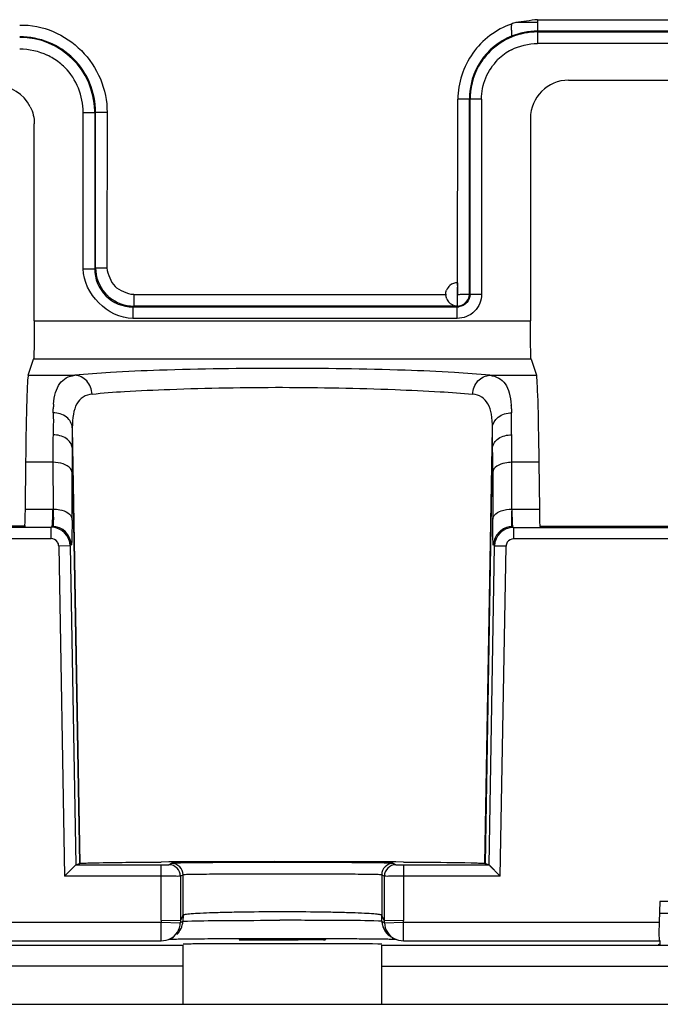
# Model space of a CAD drawing. Header units: millimetres. Extents: x 0 to 210, y 0 to 297.
# Tile 29 of 34: x 126.74 to 130.93, y 168.53 to 174.98. Entities that reach past the tile are written whole.
import ezdxf

# ---------------------------------------------------------------- set-up
doc = ezdxf.new("R2010")
doc.units = ezdxf.units.MM
doc.header["$LTSCALE"] = 19.36
doc.layers.get('0').update_dxf_attribs({"linetype": 'CONTINUOUS'})

msp = doc.modelspace()

# ---------------------------------------------------------------- linework, layer by layer
at = {"color": 9, "linetype": 'Continuous'}
for p, q in [((130.1249, 174.97832), (130.1249, 174.90342)), ((130.1249, 174.97832), (131.3502, 174.97832)), ((131.3502, 174.90342), (130.1249, 174.90342)), ((130.1249, 174.89777), (130.1249, 174.82288)), ((130.1249, 174.89777), (131.3502, 174.89777)), ((131.3502, 174.82288), (130.1249, 174.82288)), ((129.67858, 174.4571), (129.60371, 174.45709)), ((129.67858, 174.45711), (129.67877, 173.18216)), ((129.75912, 174.45711), (129.68423, 174.4571)), ((129.68442, 173.18224), (129.68423, 174.4571)), ((129.75913, 174.45712), (129.7593, 173.18223)), ((127.15351, 173.34755), (127.15365, 174.3716)), ((127.15365, 174.37159), (127.22855, 174.37156)), ((127.22855, 174.37157), (127.2284, 173.34754)), ((127.23405, 173.35319), (127.2342, 174.37157)), ((127.3091, 174.37156), (127.23421, 174.37157)), ((127.3091, 174.37156), (127.30896, 173.35317)), ((127.1535, 173.34755), (127.2284, 173.34754)), ((127.23405, 173.35319), (127.30895, 173.35318)), ((127.4837, 173.1784), (127.4837, 173.10351)), ((129.68442, 173.18224), (129.75931, 173.18226)), ((127.47804, 173.09786), (127.47804, 173.02297)), ((127.47804, 173.09786), (129.60004, 173.09786)), ((129.60085, 173.10351), (127.4837, 173.10351)), ((129.60004, 173.02297), (129.60004, 173.09786)), ((129.60004, 173.02297), (127.47804, 173.02297)), ((126.83333, 173.00638), (130.07946, 173.00638)), ((130.08365, 172.75673), (126.82915, 172.75673)), ((126.79366, 172.65024), (127.09818, 172.65024)), ((129.81462, 172.65024), (130.11914, 172.65024)), ((126.95701, 172.40495), (126.9573, 172.4311)), ((129.95552, 172.42994), (129.95579, 172.4048)), ((127.08196, 172.30683), (127.13173, 169.455)), ((129.78107, 169.455), (129.83083, 172.3067)), ((127.08079, 172.17678), (127.12837, 169.45362)), ((129.78443, 169.45362), (129.832, 172.17678)), ((126.95532, 172.08061), (126.77639, 172.08061)), ((130.1364, 172.08061), (129.95747, 172.08061)), ((127.08026, 172.0149), (127.08025, 172.02238)), ((127.08035, 171.70913), (127.08026, 172.0149)), ((129.83254, 172.0149), (129.83245, 171.70814)), ((126.7729, 171.77488), (126.95608, 171.77484)), ((129.95673, 171.77384), (130.06381, 171.77352)), ((130.06381, 171.77352), (130.13991, 171.77386)), ((116.50295, 171.65909), (126.94335, 171.65591)), ((126.94333, 171.58092), (126.94335, 171.65591)), ((126.94937, 171.65987), (126.95019, 171.66061)), ((127.08035, 171.70299), (127.08035, 171.70913)), ((129.96255, 171.65968), (129.96661, 171.65695)), ((129.96951, 171.65499), (129.96949, 171.57982)), ((116.40563, 171.58414), (126.94333, 171.58092)), ((127.06825, 171.53309), (126.99329, 171.5318)), ((126.99329, 171.5318), (127.03053, 169.37058)), ((129.91949, 171.53088), (129.84453, 171.53217)), ((129.88227, 169.37058), (129.91949, 171.53088)), ((136.9642, 171.57823), (129.96949, 171.57982)), ((127.66395, 169.08215), (127.66405, 169.44557)), ((127.7299, 169.45393), (127.71404, 169.446)), ((129.19876, 169.446), (129.1829, 169.45393)), ((129.24875, 169.44557), (129.24885, 169.08215)), ((127.66404, 169.37058), (127.03053, 169.37058)), ((127.78902, 169.371), (127.78898, 169.07996)), ((127.80489, 169.37893), (127.78902, 169.371)), ((129.12378, 169.371), (129.10791, 169.37893)), ((129.12382, 169.07996), (129.12378, 169.371)), ((129.88227, 169.37058), (129.24875, 169.37058)), ((127.78898, 169.07996), (127.78852, 169.06667)), ((127.80651, 169.11521), (127.80512, 169.07547)), ((129.10766, 169.07589), (129.10629, 169.11521)), ((129.12428, 169.06666), (129.12382, 169.07996)), ((129.24916, 169.07101), (129.24877, 169.08214)), ((127.43192, 169.07084), (127.66366, 169.071)), ((127.66361, 168.94603), (127.66361, 169.071)), ((127.66366, 169.07102), (127.78852, 169.06666)), ((127.78852, 169.06667), (127.80359, 169.07461)), ((129.10921, 169.07461), (129.12428, 169.06666)), ((129.12428, 169.06666), (129.24916, 169.07102)), ((129.24916, 169.07101), (130.92142, 169.07079)), ((129.24918, 168.94603), (129.24918, 169.07101)), ((128.17046, 168.96113), (128.17708, 168.9545)), ((128.29276, 168.95394), (128.35367, 168.95391)), ((128.35367, 168.96159), (128.35367, 168.95391)), ((128.55923, 168.95391), (128.55923, 168.96162)), ((128.6164, 168.95394), (128.55923, 168.95391)), ((128.7358, 168.95451), (128.7425, 168.96121)), ((127.80645, 168.78246), (123.64877, 168.78242)), ((129.10645, 168.78246), (132.88636, 168.78242))]:
    msp.add_line(p, q, dxfattribs=at)
at = {"color": 6, "linetype": 'Continuous'}
for p, q in [((130.32927, 174.58216), (131.3502, 174.58216)), ((129.60178, 173.25645), (129.60371, 174.45713)), ((127.22859, 174.37157), (127.22841, 174.38318)), ((126.83333, 173.00638), (126.83351, 174.29706)), ((130.07928, 174.33247), (130.07946, 173.00638)), ((127.4837, 173.1784), (129.53099, 173.17959)), ((129.60004, 173.09838), (129.60004, 173.09786)), ((126.79366, 172.65024), (126.82915, 172.75673)), ((130.08365, 172.75673), (130.11914, 172.65024)), ((126.77639, 172.08061), (126.7729, 171.77488)), ((126.95532, 172.08061), (126.95608, 171.77484)), ((129.95673, 171.77384), (129.95747, 172.08061)), ((130.13991, 171.77386), (130.1364, 172.08061)), ((126.77031, 171.66166), (117.70225, 171.66442)), ((126.77127, 171.66067), (126.77028, 171.66166)), ((129.96951, 171.65499), (136.96289, 171.65288)), ((136.95721, 171.65855), (130.14249, 171.66063)), ((127.06825, 171.53309), (127.10423, 169.44557)), ((129.80856, 169.44557), (129.84453, 171.53217)), ((127.65836, 169.46392), (127.6636, 169.46396)), ((129.24919, 169.46396), (129.25442, 169.46392)), ((127.03053, 169.37058), (127.10424, 169.44556)), ((127.07207, 169.41276), (127.09143, 169.43269)), ((127.09143, 169.43269), (127.09849, 169.43975)), ((127.10267, 169.444), (127.10424, 169.44556)), ((127.10424, 169.44557), (127.12837, 169.45366)), ((127.10424, 169.44557), (127.66401, 169.44557)), ((129.24878, 169.44557), (129.80855, 169.44557)), ((129.78107, 169.45493), (129.78443, 169.45366)), ((129.78443, 169.45366), (129.80855, 169.44557)), ((129.88227, 169.37058), (129.80857, 169.44557)), ((129.8101, 169.44397), (129.80857, 169.44557)), ((129.82123, 169.43254), (129.81429, 169.43972)), ((129.84082, 169.41283), (129.82123, 169.43254)), ((127.80651, 169.37979), (127.80491, 169.37893)), ((127.80651, 169.11521), (127.80651, 169.37979)), ((129.10627, 169.37979), (129.10627, 169.11521)), ((129.10789, 169.37893), (129.10627, 169.37979)), ((130.92614, 169.20584), (130.92142, 169.07079)), ((132.23635, 169.20584), (130.92614, 169.20584)), ((127.78898, 169.07996), (127.66395, 169.08215)), ((127.78898, 169.07996), (127.80489, 169.11177)), ((127.80359, 169.07461), (127.80512, 169.07547)), ((127.80489, 169.11177), (127.80624, 169.11466)), ((127.80624, 169.11466), (127.80651, 169.11521)), ((128.40152, 169.08243), (128.40746, 169.08244)), ((128.40746, 169.08244), (128.43961, 169.08246)), ((128.44844, 169.08246), (128.43961, 169.08246)), ((128.45651, 169.0825), (128.44844, 169.08246)), ((129.10629, 169.11521), (129.10791, 169.11177)), ((129.10766, 169.07589), (129.10921, 169.07461)), ((129.12382, 169.07996), (129.10791, 169.11177)), ((129.24885, 169.08215), (129.12382, 169.07996)), ((130.92745, 169.13019), (132.23504, 169.13019)), ((125.71953, 169.07113), (127.43192, 169.07084)), ((127.66361, 168.94603), (125.72166, 168.94603)), ((127.76201, 168.95766), (127.71335, 168.95651)), ((127.737, 168.96841), (127.72193, 168.96046)), ((127.87105, 168.95919), (127.84308, 168.95889)), ((127.90419, 168.9595), (127.87105, 168.95919)), ((127.91257, 168.95957), (127.90419, 168.9595)), ((129.12452, 168.95831), (129.10658, 168.95857)), ((129.14037, 168.95806), (129.12452, 168.95831)), ((129.15431, 168.95781), (129.14037, 168.95806)), ((129.19894, 168.95676), (129.15431, 168.95781)), ((129.1758, 168.96841), (129.19087, 168.96046)), ((130.92368, 168.94603), (129.24918, 168.94603)), ((130.92871, 168.92298), (130.92871, 168.94997))]:
    msp.add_line(p, q, dxfattribs=at)
at = {"color": 7, "linetype": 'Continuous'}
for p, q in [((129.60184, 173.2379), (129.60174, 173.22771)), ((129.60174, 173.22771), (129.60199, 173.20172)), ((129.60197, 173.19764), (129.60174, 173.22766)), ((129.60183, 173.25645), (129.60188, 173.25645)), ((128.35367, 168.95391), (128.55923, 168.95391)), ((123.69799, 168.91995), (127.80645, 168.91995)), ((127.80645, 168.53246), (127.80645, 168.91995)), ((129.10645, 168.91995), (132.83539, 168.91996)), ((129.10645, 168.53246), (129.10645, 168.91995)), ((130.92008, 168.92298), (130.9202, 168.92625)), ((130.92019, 168.92625), (130.92871, 168.92625)), ((117.92042, 168.53246), (139.11319, 168.53246))]:
    msp.add_line(p, q, dxfattribs=at)
at = {"color": 6, "linetype": 'Continuous'}
for points in [[(127.03053, 169.37058), (127.04626, 169.38639), (127.06014, 169.40069)], [(129.88227, 169.37058), (129.86674, 169.38657), (129.85269, 169.40069)]]:
    msp.add_lwpolyline(points, dxfattribs=at)
at = {"color": 9, "linetype": 'Continuous'}
for centre, radius, start, end in [((130.12501, 174.45675), 0.52164, 105.684146, 108.996936), ((130.04129, 143.34202), 31.61699, 89.848487, 90.103835), ((126.74357, 174.37586), 0.48971, 359.498291, 90.662484), ((130.12088, 174.46245), 0.44011, 112.117896, 180.692642), ((127.47761, 173.34707), 0.24922, 179.901037, 270.099671), ((129.60003, 173.18663), 0.08877, 270.010203, 277.436797), ((127.58363, 172.40488), 0.62691, 174.825232, 177.605298), ((129.31175, 172.40384), 0.64433, 2.319805, 4.618373), ((177.90749, 171.78522), 50.82821, 179.412101, 179.558614), ((72.7494, 171.72903), 57.08436, 0.449414, 0.579826), ((151.76345, 172.09619), 24.80813, 179.620811, 180.035978), ((103.29903, 172.09064), 26.65844, 359.978444, 0.365038), ((148.45454, 172.0248), 21.37429, 179.592599, 180.006496), ((109.74119, 172.02893), 20.09136, 359.959992, 0.421626), ((126.94324, 171.53087), 0.12503, 1.017219, 89.949814), ((126.95023, 171.53565), 0.12496, 1.012883, 90.019227), ((129.96955, 171.52995), 0.12504, 90.018631, 178.981662), ((129.96256, 171.53472), 0.12496, 90.008509, 103.980244), ((127.71402, 169.371), 0.075, 0.00726, 89.986193), ((127.7135, 169.48683), 0.03676, 296.496368, 299.354414), ((127.73153, 169.37981), 0.07498, 359.981497, 90.006093), ((129.18127, 169.37981), 0.07498, 89.993907, 180.018503), ((129.19878, 169.371), 0.075, 90.013807, 179.99274), ((129.1993, 169.48683), 0.03676, 240.645586, 243.50363), ((128.17698, 169.08016), 0.12566, 270.043998, 286.182564), ((128.73596, 169.08042), 0.12591, 250.137924, 269.929509)]:
    msp.add_arc(centre, radius, start, end, dxfattribs=at)
at = {"color": 6, "linetype": 'Continuous'}
for centre, radius, start, end in [((130.12446, 174.45577), 0.44208, 89.918765, 112.524518), ((126.73903, 174.37273), 0.48957, 1.226754, 90.094642), ((130.12431, 174.45761), 0.44037, 134.722462, 146.941553), ((130.12475, 174.45719), 0.36601, 117.606027, 134.751555), ((126.70658, 174.31439), 0.48096, 58.540184, 63.98812), ((126.74613, 174.37897), 0.40523, 44.810572, 58.54474), ((130.32925, 174.33219), 0.24997, 89.996154, 179.935153), ((126.58358, 174.29671), 0.24992, 26.557035, 90.011498), ((130.12519, 174.45757), 0.44121, 177.152884, 180.060827), ((127.48392, 173.35336), 0.24988, 225.096183, 230.199392), ((129.60131, 173.17985), 0.07585, 203.065766, 225.148334), ((129.60293, 173.18147), 0.07813, 225.143364, 233.041998), ((129.60188, 173.18022), 0.07655, 248.079377, 269.463407), ((129.59897, 173.18452), 0.08115, 300.200039, 307.313992), ((128.40334, 51.04373), 118.42254, 89.9743291, 90.3579048), ((128.46921, 37.16165), 132.3046, 89.662219, 90.0055475), ((127.68043, 169.08085), 0.12481, 352.466731, 357.526605), ((129.23379, 169.08095), 0.12623, 182.300304, 193.214083), ((127.66361, 169.071), 0.12498, 297.813823, 358.01013), ((127.67813, 169.08115), 0.12713, 346.611914, 352.468233), ((129.24918, 169.071), 0.12498, 181.992237, 242.186264), ((127.81685, 165.25541), 3.70274, 91.159889, 91.60689), ((127.678, 169.08547), 0.13128, 293.184012, 296.713848), ((127.68113, 169.07919), 0.12427, 296.724242, 298.015441), ((127.68498, 169.07202), 0.11613, 298.003618, 300.211208), ((127.91284, 160.38839), 8.5707, 90.843351, 91.142855), ((127.96794, 157.55826), 11.40126, 90.762161, 91.034946), ((127.6789, 169.0811), 0.1264, 313.988397, 324.830855), ((128.02694, 152.50452), 16.45539, 90.640222, 90.83657), ((128.44395, 96.23901), 72.7225, 89.9900961, 90.4186607), ((128.87627, 152.18737), 16.77278, 89.213228, 89.360008), ((128.90045, 153.64297), 15.31686, 89.162917, 89.376435), ((129.0143, 161.21759), 7.74138, 88.849943, 89.186462), ((129.10805, 165.76219), 3.19582, 88.356848, 88.895042)]:
    msp.add_arc(centre, radius, start, end, dxfattribs=at)
at = {"color": 7, "linetype": 'Continuous'}
for centre, radius, start, end in [((130.41549, 173.22739), 0.81375, 179.255615, 179.98146), ((128.17717, 169.07922), 0.12471, 286.182564, 288.720241)]:
    msp.add_arc(centre, radius, start, end, dxfattribs=at)
at = {"color": 6, "linetype": 'Continuous'}
for centre, major_axis, start_param, end_param in [((126.79461, 171.40201), (0.00019, 1.24994), 0.0523625, 0.9969023), ((130.11818, 171.40201), (-0.00019, 1.24994), -0.9969023, -0.0523625)]:
    msp.add_ellipse(centre, major_axis=major_axis, ratio=0.0174544, start_param=start_param, end_param=end_param, dxfattribs=at)
at = {"color": 9, "linetype": 'Continuous'}
for points, knots in [([(126.73788, 174.94279), (126.812, 174.94664), (126.96303, 174.9136), (127.15161, 174.78597), (127.279, 174.5963), (127.31027, 174.44587), (127.3091, 174.37156)], [0, 0, 0, 0, 0.2496425, 0.4998548, 0.7500248, 1, 1, 1, 1]), ([(129.9552, 174.94999), (129.95424, 174.94042), (129.95368, 174.92235), (129.95495, 174.8981), (129.95431, 174.88146), (129.95628, 174.8724), (129.95522, 174.87005)], [0, 0, 0, 0, 0.3608889, 0.6783193, 0.9034271, 1, 1, 1, 1]), ([(129.7593, 173.18223), (129.75931, 173.14151), (129.72622, 173.05604), (129.64075, 173.02297), (129.60004, 173.02297)], [0, 0, 0, 0, 0.5000297, 1, 1, 1, 1]), ([(129.68442, 173.18223), (129.68442, 173.16232), (129.67036, 173.12077), (129.63109, 173.10116), (129.61152, 173.09861)], [0, 0, 0, 0, 0.5022474, 1, 1, 1, 1]), ([(129.81462, 172.65024), (129.73726, 172.65855), (129.55246, 172.67181), (129.09971, 172.6906), (128.45638, 172.69857), (127.81305, 172.69062), (127.36032, 172.6718), (127.17553, 172.65857), (127.09818, 172.65024)], [0, 0, 0, 0, 0.0858535, 0.2043453, 0.5000091, 0.7956667, 0.9141508, 1, 1, 1, 1]), ([(126.95923, 172.46154), (126.9614, 172.48752), (126.9689, 172.53443), (126.99531, 172.5961), (127.04072, 172.63748), (127.07875, 172.64781), (127.09818, 172.65024)], [0, 0, 0, 0, 0.3052822, 0.5531511, 0.7706307, 1, 1, 1, 1]), ([(127.21108, 172.52713), (127.21007, 172.55805), (127.18751, 172.61973), (127.12707, 172.64952), (127.09818, 172.65024)], [0, 0, 0, 0, 0.517102, 1, 1, 1, 1]), ([(129.70171, 172.52713), (129.70273, 172.55805), (129.72529, 172.61973), (129.78573, 172.64952), (129.81462, 172.65024)], [0, 0, 0, 0, 0.5171009, 1, 1, 1, 1]), ([(129.81462, 172.65024), (129.83434, 172.64777), (129.87301, 172.63716), (129.91879, 172.59435), (129.94489, 172.5308), (129.95206, 172.48256), (129.95402, 172.45581)], [0, 0, 0, 0, 0.2277399, 0.4442482, 0.6927156, 1, 1, 1, 1]), ([(127.21108, 172.52713), (127.28198, 172.53518), (127.45143, 172.54715), (127.8665, 172.56578), (128.45642, 172.57639), (129.04628, 172.56396), (129.46128, 172.54556), (129.63074, 172.5344), (129.70171, 172.52713)], [0, 0, 0, 0, 0.0858748, 0.2043061, 0.5000548, 0.7957037, 0.9141415, 1, 1, 1, 1]), ([(127.21108, 172.52713), (127.19057, 172.52496), (127.14994, 172.51287), (127.10533, 172.46279), (127.08528, 172.39049), (127.0822, 172.33671), (127.08196, 172.30672)], [0, 0, 0, 0, 0.2189638, 0.4291133, 0.6817032, 1, 1, 1, 1]), ([(129.83084, 172.30672), (129.83059, 172.3367), (129.82751, 172.39048), (129.80747, 172.46279), (129.76286, 172.51286), (129.72223, 172.52497), (129.70171, 172.52713)], [0, 0, 0, 0, 0.3183011, 0.5708913, 0.7810369, 1, 1, 1, 1]), ([(126.95701, 172.40495), (126.95741, 172.39381), (126.95853, 172.34561), (126.95749, 172.29738), (126.95586, 172.26037)], [0, 0, 0, 0, 0.2313935, 1, 1, 1, 1]), ([(127.08196, 172.30671), (127.08111, 172.333), (127.04707, 172.38878), (126.98764, 172.40469), (126.95701, 172.40495)], [0, 0, 0, 0, 0.4620325, 1, 1, 1, 1]), ([(129.83084, 172.3067), (129.83169, 172.333), (129.86569, 172.38876), (129.92517, 172.40468), (129.95579, 172.4048)], [0, 0, 0, 0, 0.4621484, 1, 1, 1, 1]), ([(129.95694, 172.26048), (129.95637, 172.27338), (129.95464, 172.32146), (129.95452, 172.36961), (129.95579, 172.4048)], [0, 0, 0, 0, 0.2681888, 1, 1, 1, 1]), ([(127.08079, 172.17678), (127.07974, 172.20017), (127.04126, 172.24941), (126.98599, 172.26035), (126.95586, 172.26037)], [0, 0, 0, 0, 0.4373521, 1, 1, 1, 1]), ([(129.832, 172.17678), (129.83305, 172.20017), (129.87156, 172.24941), (129.9268, 172.26036), (129.95694, 172.26049)], [0, 0, 0, 0, 0.437241, 1, 1, 1, 1]), ([(127.08026, 172.0149), (127.07975, 172.02366), (127.06709, 172.0505), (127.01942, 172.07464), (126.97801, 172.08062), (126.95532, 172.08061)], [0, 0, 0, 0, 0.1740107, 0.549837, 1, 1, 1, 1]), ([(129.95747, 172.08061), (129.94233, 172.08062), (129.89663, 172.07722), (129.83447, 172.04834), (129.83254, 172.0149)], [0, 0, 0, 0, 0.3114467, 1, 1, 1, 1]), ([(126.95019, 171.66061), (126.95086, 171.66112), (126.95085, 171.66451), (126.95189, 171.67015), (126.95225, 171.68007), (126.95323, 171.69957), (126.95431, 171.73167), (126.95547, 171.75923), (126.95608, 171.77484)], [0, 0, 0, 0, 0.021943, 0.0756491, 0.1607236, 0.2760879, 0.5907352, 1, 1, 1, 1]), ([(126.95608, 171.77484), (126.97118, 171.7748), (127.01669, 171.7713), (127.07842, 171.7424), (127.08035, 171.70913)], [0, 0, 0, 0, 0.3118401, 1, 1, 1, 1]), ([(126.95608, 171.77484), (126.9571, 171.74729), (126.95909, 171.70917), (126.95689, 171.67095), (126.95764, 171.66039)], [0, 0, 0, 0, 0.722525, 1, 1, 1, 1]), ([(129.83245, 171.70814), (129.83298, 171.71723), (129.84585, 171.74356), (129.89281, 171.76771), (129.93379, 171.77378), (129.95673, 171.77384)], [0, 0, 0, 0, 0.1815666, 0.5430017, 1, 1, 1, 1]), ([(129.95673, 171.77384), (129.95572, 171.74631), (129.95365, 171.70822), (129.95603, 171.67002), (129.9552, 171.65947)], [0, 0, 0, 0, 0.7224916, 1, 1, 1, 1]), ([(129.95673, 171.77384), (129.95735, 171.75825), (129.95849, 171.7307), (129.95959, 171.69862), (129.9606, 171.67913), (129.96094, 171.66923), (129.96197, 171.66357), (129.9619, 171.66021), (129.96255, 171.65968)], [0, 0, 0, 0, 0.4093317, 0.7240278, 0.8394096, 0.9244901, 0.9781742, 1, 1, 1, 1]), ([(127.08035, 171.70299), (127.08033, 171.6804), (127.08011, 171.64046), (127.07945, 171.59406), (127.07829, 171.56585), (127.07771, 171.55172), (127.07641, 171.54335), (127.07613, 171.53867), (127.07522, 171.53779)], [0, 0, 0, 0, 0.4095943, 0.7245684, 0.8395389, 0.9237904, 0.9769832, 1, 1, 1, 1]), ([(129.83758, 171.53686), (129.83664, 171.53779), (129.83637, 171.54263), (129.83504, 171.55133), (129.83446, 171.56601), (129.83328, 171.59529), (129.83264, 171.64338), (129.83245, 171.68475), (129.83245, 171.70814)], [0, 0, 0, 0, 0.0230165, 0.0762861, 0.1606935, 0.2758746, 0.5911054, 1, 1, 1, 1]), ([(129.93238, 171.65598), (129.90588, 171.64939), (129.85698, 171.61775), (129.83804, 171.56312), (129.83758, 171.53686)], [0, 0, 0, 0, 0.5096677, 1, 1, 1, 1]), ([(127.66401, 169.44557), (127.6757, 169.44557), (127.69213, 169.44707), (127.70926, 169.44455), (127.71404, 169.446)], [0, 0, 0, 0, 0.7007932, 1, 1, 1, 1]), ([(128.4564, 169.46102), (128.36478, 169.46102), (128.23169, 169.46082), (128.06215, 169.46004), (127.95414, 169.45933), (127.86508, 169.45836), (127.80422, 169.45763), (127.76758, 169.45658), (127.74946, 169.4564), (127.73848, 169.45517), (127.73284, 169.45554), (127.73152, 169.45479)], [0, 0, 0, 0, 0.3791334, 0.5507224, 0.7016134, 0.8260572, 0.919379, 0.9532377, 0.9780874, 0.9937122, 1, 1, 1, 1]), ([(129.18128, 169.45479), (129.17995, 169.45554), (129.17432, 169.45517), (129.16333, 169.4564), (129.14522, 169.45658), (129.10858, 169.45763), (129.04771, 169.45836), (128.95866, 169.45933), (128.85065, 169.46004), (128.68111, 169.46082), (128.54802, 169.46102), (128.4564, 169.46102)], [0, 0, 0, 0, 0.0062878, 0.0219126, 0.0467622, 0.0806209, 0.1739427, 0.2983865, 0.4492775, 0.6208665, 1, 1, 1, 1]), ([(129.19876, 169.446), (129.20004, 169.44553), (129.20521, 169.44624), (129.22166, 169.44502), (129.2371, 169.44557), (129.24878, 169.44557)], [0, 0, 0, 0, 0.0817072, 0.2995043, 1, 1, 1, 1]), ([(127.78902, 169.371), (127.77665, 169.36958), (127.73481, 169.37222), (127.69325, 169.37063), (127.66404, 169.37058)], [0, 0, 0, 0, 0.2989917, 1, 1, 1, 1]), ([(128.4564, 169.38537), (128.37425, 169.38537), (128.25493, 169.38519), (128.10293, 169.3845), (128.0061, 169.38385), (127.92626, 169.38299), (127.87168, 169.38233), (127.83884, 169.38139), (127.8226, 169.38123), (127.81275, 169.38013), (127.8077, 169.38046), (127.80651, 169.37979)], [0, 0, 0, 0, 0.379146, 0.5507442, 0.7015821, 0.8260595, 0.9193814, 0.9532392, 0.9780733, 0.9937054, 1, 1, 1, 1]), ([(129.10629, 169.37979), (129.1051, 169.38046), (129.10005, 169.38013), (129.0902, 169.38123), (129.07396, 169.38139), (129.04112, 169.38233), (128.98654, 169.38299), (128.9067, 169.38385), (128.80987, 169.3845), (128.65787, 169.38519), (128.53854, 169.38537), (128.4564, 169.38537)], [0, 0, 0, 0, 0.006294, 0.0219252, 0.0467585, 0.0806157, 0.1739371, 0.2984145, 0.4492527, 0.6208518, 1, 1, 1, 1]), ([(129.24876, 169.37058), (129.21955, 169.37063), (129.17798, 169.37215), (129.13616, 169.36965), (129.12378, 169.371)], [0, 0, 0, 0, 0.7010117, 1, 1, 1, 1]), ([(128.17708, 168.9545), (128.16428, 168.95285), (128.25409, 168.95543), (128.26711, 168.95397), (128.29276, 168.95394)], [0, 0, 0, 0, 0.3348055, 1, 1, 1, 1]), ([(128.7358, 168.95451), (128.73664, 168.95408), (128.72859, 168.95486), (128.72455, 168.95397), (128.71, 168.95431), (128.68879, 168.954), (128.65644, 168.95403), (128.63024, 168.95396), (128.6164, 168.95394)], [0, 0, 0, 0, 0.0236499, 0.0940089, 0.2025824, 0.337251, 0.6521052, 1, 1, 1, 1])]:
    msp.add_open_spline(points, degree=3, knots=knots, dxfattribs=at)
at = {"color": 6, "linetype": 'Continuous'}
for points, knots in [([(129.9552, 174.94999), (129.85553, 174.91488), (129.71727, 174.81121), (129.6236, 174.61796), (129.60402, 174.51065), (129.60371, 174.45713)], [0, 0, 0, 0, 0.4967955, 0.748395, 1, 1, 1, 1]), ([(130.1249, 174.97832), (130.10119, 174.9782), (130.05484, 174.96572), (130.00687, 174.96516), (129.98399, 174.95896)], [0, 0, 0, 0, 0.500008, 1, 1, 1, 1]), ([(129.75913, 174.45712), (129.75793, 174.50495), (129.77845, 174.60192), (129.83373, 174.6828), (129.86707, 174.71712)], [0, 0, 0, 0, 0.4999722, 1, 1, 1, 1]), ([(127.15365, 174.3716), (127.15248, 174.42536), (127.13172, 174.53328), (127.07201, 174.62698), (127.03362, 174.66456)], [0, 0, 0, 0, 0.5002593, 1, 1, 1, 1]), ([(127.47804, 173.02297), (127.39635, 173.02203), (127.23456, 173.10486), (127.15419, 173.26585), (127.15351, 173.34755)], [0, 0, 0, 0, 0.4999717, 1, 1, 1, 1]), ([(127.30896, 173.35317), (127.30899, 173.33095), (127.32608, 173.28847), (127.34582, 173.24778), (127.36147, 173.23199)], [0, 0, 0, 0, 0.4998049, 1, 1, 1, 1]), ([(127.4837, 173.1784), (127.46128, 173.17849), (127.41874, 173.19673), (127.37729, 173.21604), (127.36147, 173.23199)], [0, 0, 0, 0, 0.4995381, 1, 1, 1, 1]), ([(129.60154, 173.17963), (129.61102, 173.18016), (129.63676, 173.18121), (129.66251, 173.182), (129.67877, 173.18216)], [0, 0, 0, 0, 0.3685696, 1, 1, 1, 1]), ([(126.83332, 173.00638), (126.83331, 172.97549), (126.8328, 172.91821), (126.83319, 172.84224), (126.82966, 172.7905), (126.83153, 172.7639), (126.82914, 172.75673)], [0, 0, 0, 0, 0.3710097, 0.6891419, 0.9092031, 1, 1, 1, 1]), ([(130.08365, 172.75673), (130.08126, 172.7639), (130.08314, 172.7905), (130.07961, 172.84224), (130.08, 172.91821), (130.07948, 172.97549), (130.07948, 173.00637)], [0, 0, 0, 0, 0.0908042, 0.3108671, 0.6289951, 1, 1, 1, 1]), ([(126.7729, 171.77488), (126.77276, 171.76262), (126.77216, 171.72705), (126.7719, 171.69142), (126.77028, 171.66815)], [0, 0, 0, 0, 0.3445399, 1, 1, 1, 1]), ([(130.14104, 171.70653), (130.14092, 171.71136), (130.14043, 171.73381), (130.14011, 171.75625), (130.13991, 171.77386)], [0, 0, 0, 0, 0.2154377, 1, 1, 1, 1]), ([(126.77028, 171.66815), (126.77035, 171.66713), (126.77075, 171.66475), (126.77021, 171.66172), (126.77127, 171.66067)], [0, 0, 0, 0, 0.408797, 1, 1, 1, 1]), ([(130.14252, 171.66729), (130.14236, 171.66955), (130.14165, 171.68262), (130.1413, 171.69571), (130.14104, 171.70653)], [0, 0, 0, 0, 0.17349, 1, 1, 1, 1]), ([(130.14152, 171.65963), (130.14169, 171.6598), (130.14215, 171.66252), (130.14236, 171.66495), (130.14252, 171.66729)], [0, 0, 0, 0, 0.0924592, 1, 1, 1, 1]), ([(127.1828, 169.45788), (127.20786, 169.45864), (127.36636, 169.46191), (127.5249, 169.46304), (127.65836, 169.46392)], [0, 0, 0, 0, 0.1581381, 1, 1, 1, 1]), ([(129.25442, 169.46392), (129.30759, 169.46357), (129.46611, 169.46221), (129.62467, 169.46109), (129.73, 169.45788)], [0, 0, 0, 0, 0.3353501, 1, 1, 1, 1]), ([(127.12837, 169.45366), (127.12897, 169.45386), (127.13001, 169.45381), (127.13065, 169.45465), (127.13095, 169.45472)], [0, 0, 0, 0, 0.6683514, 1, 1, 1, 1]), ([(127.13173, 169.45493), (127.13621, 169.45687), (127.15401, 169.45564), (127.17063, 169.45751), (127.1828, 169.45788)], [0, 0, 0, 0, 0.2861217, 1, 1, 1, 1]), ([(129.73, 169.45788), (129.74217, 169.45751), (129.75879, 169.45563), (129.77659, 169.45687), (129.78107, 169.45493)], [0, 0, 0, 0, 0.7139408, 1, 1, 1, 1]), ([(127.80535, 169.07546), (127.80772, 169.07709), (127.81909, 169.07557), (127.82882, 169.07725), (127.83629, 169.0775)], [0, 0, 0, 0, 0.2774599, 1, 1, 1, 1]), ([(128.45618, 169.13755), (128.37405, 169.13753), (128.25473, 169.13681), (128.10277, 169.13406), (128.00595, 169.13142), (127.92619, 169.12818), (127.87152, 169.12502), (127.83887, 169.12199), (127.82233, 169.12013), (127.81289, 169.11799), (127.80712, 169.11662), (127.80651, 169.11521)], [0, 0, 0, 0, 0.3785296, 0.5498465, 0.7004511, 0.8247765, 0.9180756, 0.9519967, 0.9769742, 0.9929015, 1, 1, 1, 1]), ([(127.83629, 169.0775), (127.90773, 169.07993), (128.09618, 169.08124), (128.28459, 169.08232), (128.40152, 169.08243)], [0, 0, 0, 0, 0.3793725, 1, 1, 1, 1]), ([(129.10629, 169.11521), (129.10568, 169.11662), (129.0999, 169.11798), (129.09046, 169.12013), (129.07391, 169.122), (129.04123, 169.12503), (128.98652, 169.12819), (128.9067, 169.13142), (128.8098, 169.13407), (128.65775, 169.13681), (128.53837, 169.13754), (128.45618, 169.13755)], [0, 0, 0, 0, 0.0070985, 0.0230273, 0.0480079, 0.0819337, 0.175245, 0.2995836, 0.450198, 0.6215159, 1, 1, 1, 1]), ([(129.08425, 169.07752), (129.00653, 169.08035), (128.79723, 169.0812), (128.58799, 169.08246), (128.45651, 169.0825)], [0, 0, 0, 0, 0.3716387, 1, 1, 1, 1]), ([(129.10764, 169.07588), (129.10579, 169.07706), (129.0973, 169.07613), (129.08987, 169.07731), (129.08425, 169.07752)], [0, 0, 0, 0, 0.2803713, 1, 1, 1, 1]), ([(130.92142, 169.07079), (130.9212, 169.06472), (130.92049, 169.04173), (130.9201, 169.01872), (130.9201, 169.00178)], [0, 0, 0, 0, 0.2639003, 1, 1, 1, 1]), ([(129.06361, 168.95911), (128.85185, 168.96149), (128.43607, 168.96195), (128.02028, 168.96125), (127.81629, 168.95851)], [0, 0, 0, 0, 0.5093398, 1, 1, 1, 1]), ([(129.06714, 168.95892), (129.02611, 168.95938), (128.82257, 168.96107), (128.61903, 168.9615), (128.45652, 168.96151)], [0, 0, 0, 0, 0.2016026, 1, 1, 1, 1]), ([(130.9201, 169.00178), (130.9201, 168.99397), (130.9203, 168.9807), (130.9206, 168.96178), (130.92202, 168.95362), (130.92241, 168.94582), (130.92368, 168.94603)], [0, 0, 0, 0, 0.4174582, 0.7344816, 0.9312441, 1, 1, 1, 1])]:
    msp.add_open_spline(points, degree=3, knots=knots, dxfattribs=at)
at = {"color": 9, "linetype": 'Continuous'}
for points in [[(130.12489, 174.90251), (130.0673, 174.90302), (130.00854, 174.89182), (129.95517, 174.87017)], [(126.98477, 171.55887), (126.97588, 171.57175), (126.95897, 171.58081), (126.94333, 171.58092)], [(126.99329, 171.5318), (126.99312, 171.54126), (126.99003, 171.55101), (126.98477, 171.55887)], [(129.92802, 171.55797), (129.92275, 171.55011), (129.91966, 171.54035), (129.91949, 171.53088)], [(129.96949, 171.57982), (129.95386, 171.58), (129.93693, 171.57081), (129.92802, 171.55797)], [(127.66395, 169.08215), (127.66382, 169.07844), (127.66398, 169.0747), (127.66357, 169.07101)]]:
    msp.add_open_spline(points, degree=3, dxfattribs=at)
at = {"color": 6, "linetype": 'Continuous'}
for points in [[(129.95511, 174.86413), (129.9031, 174.84251), (129.85446, 174.81014), (129.81443, 174.77051)], [(129.95515, 174.78154), (130.00688, 174.80829), (130.06668, 174.82154), (130.1249, 174.82288)], [(126.73788, 174.78735), (126.79927, 174.78694), (126.86236, 174.7736), (126.91751, 174.74663)], [(129.75525, 174.69786), (129.71351, 174.63373), (129.68832, 174.5559), (129.68452, 174.47948)], [(126.80713, 174.40845), (126.82419, 174.37432), (126.83345, 174.33522), (126.83351, 174.29706)], [(127.23405, 173.35316), (127.2341, 173.29428), (127.25764, 173.23211), (127.29661, 173.18798)], [(129.53154, 173.15013), (129.52391, 173.16806), (129.5237, 173.19052), (129.53098, 173.20859)], [(129.55288, 173.23871), (129.54335, 173.23075), (129.53561, 173.22011), (129.53097, 173.2086)], [(129.60183, 173.25645), (129.58447, 173.25645), (129.5662, 173.24983), (129.55288, 173.23871)], [(127.29661, 173.18798), (127.3001, 173.18402), (127.3036, 173.17995), (127.30788, 173.17686)], [(127.32397, 173.16139), (127.36748, 173.12514), (127.42707, 173.10356), (127.4837, 173.10351)], [(129.64816, 173.11998), (129.66673, 173.13413), (129.67954, 173.15878), (129.68047, 173.18211)], [(129.5733, 173.10921), (129.56713, 173.11169), (129.56126, 173.11504), (129.55595, 173.11904)], [(129.60086, 173.10322), (129.60762, 173.10343), (129.61439, 173.10451), (129.62089, 173.10636)], [(129.62089, 173.10636), (129.62747, 173.10824), (129.63388, 173.11095), (129.63979, 173.11439)], [(127.78224, 169.00829), (127.79138, 169.02127), (127.79813, 169.03627), (127.8018, 169.05172)], [(129.1109, 169.0521), (129.11837, 169.02023), (129.14071, 168.9896), (129.16878, 168.97276)], [(127.72193, 168.96046), (127.70422, 168.95111), (127.68364, 168.94603), (127.66361, 168.94603)], [(129.24917, 168.94603), (129.22915, 168.94603), (129.20857, 168.95112), (129.19087, 168.96046)]]:
    msp.add_open_spline(points, degree=3, dxfattribs=at)
at = {"color": 7, "linetype": 'Continuous'}
for points, knots in [([(129.60188, 173.25645), (129.60142, 173.25643), (129.60079, 173.25424), (129.60169, 173.25301), (129.60186, 173.25188)], [0, 0, 0, 0, 0.2883274, 1, 1, 1, 1]), ([(129.60189, 173.25195), (129.60183, 173.25308), (129.60164, 173.25406), (129.60144, 173.25645), (129.60183, 173.25645)], [0, 0, 0, 0, 0.743115, 1, 1, 1, 1]), ([(129.60181, 173.23797), (129.60183, 173.2394), (129.6019, 173.24406), (129.60206, 173.24873), (129.60189, 173.25195)], [0, 0, 0, 0, 0.3077419, 1, 1, 1, 1]), ([(129.60186, 173.25188), (129.60198, 173.251), (129.60227, 173.24633), (129.60193, 173.24167), (129.60184, 173.2379)], [0, 0, 0, 0, 0.1911776, 1, 1, 1, 1]), ([(129.60113, 173.10368), (129.60282, 173.10417), (129.6004, 173.11365), (129.60266, 173.12501), (129.60212, 173.14256), (129.60041, 173.15865), (129.6023, 173.16755), (129.60261, 173.17221)], [0, 0, 0, 0, 0.0770445, 0.2891141, 0.608718, 0.795701, 1, 1, 1, 1]), ([(129.07992, 168.92678), (128.98911, 168.92839), (128.8272, 168.92856), (128.58844, 168.92926), (128.40294, 168.92924), (128.25312, 168.92907), (128.14806, 168.92883), (128.05279, 168.92851), (127.97036, 168.92809), (127.91084, 168.92772), (127.87169, 168.92727), (127.8489, 168.92715), (127.83162, 168.92649), (127.81772, 168.92709), (127.81196, 168.92528), (127.80646, 168.92669), (127.80645, 168.92581)], [0, 0, 0, 0, 0.2139636, 0.3813883, 0.5624449, 0.6509442, 0.7343201, 0.8099293, 0.875359, 0.9285519, 0.9500023, 0.967801, 0.9817955, 0.9918639, 0.9979471, 1, 1, 1, 1]), ([(129.10645, 168.92582), (129.10644, 168.92638), (129.1029, 168.92558), (129.09916, 168.92672), (129.09015, 168.9264), (129.08377, 168.92671), (129.07992, 168.92678)], [0, 0, 0, 0, 0.0638054, 0.2524262, 0.5649087, 1, 1, 1, 1])]:
    msp.add_open_spline(points, degree=3, knots=knots, dxfattribs=at)
for points in [[(129.60199, 173.20172), (129.60202, 173.19438), (129.60195, 173.18704), (129.60153, 173.17971)], [(129.60139, 173.18072), (129.60181, 173.18635), (129.60195, 173.192), (129.60197, 173.19764)], [(129.60261, 173.17221), (129.6028, 173.17507), (129.60259, 173.17812), (129.60139, 173.18072)]]:
    msp.add_open_spline(points, degree=3, dxfattribs=at)

doc.saveas('drawing.dxf')
